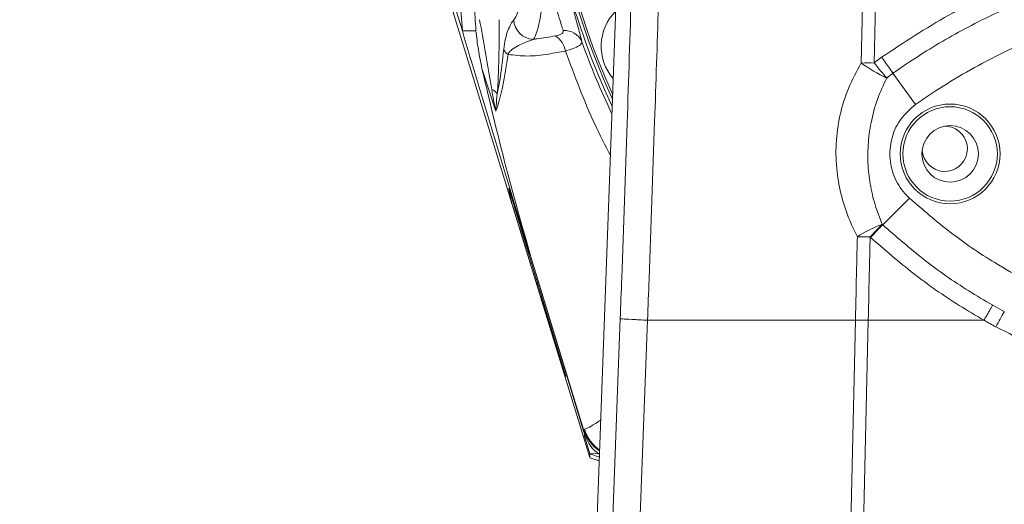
# Model space of a CAD drawing. Header units: millimetres. Extents: x 0 to 16820, y 0 to 11880.
# Tile 64 of 122: x 7979 to 8127, y 8127 to 8200. Entities that reach past the tile are written whole.
import ezdxf

# ---------------------------------------------------------------- set-up
doc = ezdxf.new("R2010")
doc.units = ezdxf.units.MM
doc.header["$LTSCALE"] = 20
doc.linetypes.add('PHANTOM', pattern=[12.7, 6.35, -1.27, 1.27, -1.27, 1.27, -1.27])

msp = doc.modelspace()

# ---------------------------------------------------------------- linework, layer by layer
at = {"color": 7, "linetype": 'Continuous', "lineweight": 0}
for p, q in [((8012.31, 8303.34), (8064.32, 8133.81)), ((8037.51, 8299.47), (8045.15, 8197.99)), ((8027.98, 8253.67), (8045.15, 8197.99)), ((8069.56, 8238.12), (8058.1, 7924.47)), ((8047.21, 8198.01), (8045.15, 8197.99)), ((8118.72, 8183.49), (8117.66, 8183.66)), ((8060.72, 8146.03), (8052.16, 8174.33)), ((8112.36, 8172.85), (8108.34, 8168.83)), ((8063.4, 8137.64), (8055.83, 8162.72)), ((8063.47, 8137.21), (8064.32, 8134.4)), ((8065.61, 8134.45), (8064.32, 8134.4)), ((8064.32, 8134.4), (8065.75, 8133.88)), ((8064.32, 8133.76), (8065.73, 8133.3))]:
    msp.add_line(p, q, dxfattribs=at)
at = {"color": 8, "linetype": 'Continuous', "lineweight": 0}
for p, q in [((8107.25, 8202), (8107.05, 8193.17)), ((8105.12, 8193.17), (8105.32, 8201.8)), ((8107.05, 8193.17), (8108.18, 8194.04)), ((8050.18, 8185.92), (8048.1, 8192.33)), ((8113.26, 8186.9), (8109.89, 8191.63)), ((8052.39, 8172.89), (8052.59, 8172.88)), ((8106.53, 8166.93), (8106.46, 8166.99)), ((8063.38, 8138.03), (8055.83, 8162.72)), ((8124.88, 8156.72), (8126.63, 8155.75)), ((8072.99, 8154.47), (8072.99, 8154.47)), ((8072.99, 8154.47), (8104.24, 8154.47)), ((8106.17, 8154.47), (8102.05, 7973.75)), ((8104.24, 8154.47), (8104.24, 8154.47)), ((8123.56, 8154.47), (8106.17, 8154.47)), ((8058.77, 8152.06), (8058.89, 8152.06)), ((8063.38, 8138.03), (8063.5, 8138.08)), ((8063.4, 8137.64), (8063.38, 8138.03))]:
    msp.add_line(p, q, dxfattribs=at)
at = {"color": 8, "linetype": 'Continuous', "lineweight": 0, "flags": 128}
for points in [[(8108.94, 8190.9), (8108.72, 8191.16), (8108.49, 8191.44), (8108.26, 8191.72), (8108.02, 8192), (8107.78, 8192.29), (8107.54, 8192.58), (8107.29, 8192.88), (8107.05, 8193.17)], [(8060.33, 7924.39), (8064.61, 8039.48), (8068.88, 8154.71)], [(8072.99, 8154.47), (8072.24, 8134.48), (8069.22, 8054.54), (8064.31, 7924.16)], [(8099.96, 7967.09), (8101.59, 8038.49), (8104.24, 8154.47)]]:
    msp.add_lwpolyline(points, dxfattribs=at)
at = {"color": 7, "linetype": 'Continuous', "lineweight": 0}
for radius in [7.5, 4.25]:
    msp.add_circle((8118.48, 8179.49), radius, dxfattribs=at)
at = {"color": 8, "linetype": 'Continuous', "lineweight": 0}
msp.add_circle((8118.48, 8179.49), 7.1, dxfattribs=at)
at = {"color": 7, "linetype": 'Continuous', "lineweight": 30}
for centre, radius, start, end in [((8169.5, 7139.47), 2377, 300, 180), ((7074.5, 7139.47), 1282, 22.84568, 82.15432)]:
    msp.add_arc(centre, radius, start, end, dxfattribs=at)
at = {"color": 7, "linetype": 'PHANTOM', "lineweight": 30}
msp.add_arc((8169.5, 7139.47), 1568.22, 354.08007, 125.91993, dxfattribs=at)
at = {"color": 7, "linetype": 'Continuous', "lineweight": 0}
for centre, radius, start, end in [((8169.5, 8234.47), 112, 335.328, 204.672), ((8169.5, 8234.47), 111.7, 335.6347, 162), ((8169.5, 8234.47), 112.5, 162, 205.1726), ((8169.5, 8234.47), 111.7, 162, 204.3653), ((8073.53, 8195.69), 7.5, 135.2627, 220.5504), ((8117.67, 8180.26), 3.4, 183.2987, 72)]:
    msp.add_arc(centre, radius, start, end, dxfattribs=at)
at = {"color": 8, "linetype": 'Continuous', "lineweight": 0}
for centre, radius, start, end in [((8055.95, 8199.79), 3.07, 182.1163, 267.9584), ((8060.53, 8195.23), 2.82, 23.3539, 94.6545), ((8057.29, 8194.39), 3.4, 9.8191, 56.7658), ((8052.84, 8195.8), 1.57, 200.1288, 238.4294), ((8106.17, 8141.35), 51.82, 89.0267, 91.1588), ((8120.32, 8214.46), 26.17, 234.4803, 244.2207), ((8511.8, 8477.78), 493.37, 215.1066, 215.4498), ((8049.07, 8187.72), 1.56, 30.6306, 71.2798), ((8114.49, 8151.83), 18.16, 110.0333, 123.2621), ((8150.8, 8126.74), 59.89, 135.2533, 137.7672), ((8102.95, 7999.93), 167.1, 88.7972, 89.4597), ((8069.11, 8139.79), 5.99, 197.1052, 236.3246), ((8069.24, 8139.87), 6.01, 197.3116, 235.0077)]:
    msp.add_arc(centre, radius, start, end, dxfattribs=at)
for centre, major_axis, ratio in [((8052.47, 8212.47), (0, 13), 0.176327), ((8055.42, 8212.47), (0, 16), 0.143266)]:
    msp.add_ellipse(centre, major_axis=major_axis, ratio=ratio, start_param=3.323359, end_param=4.362485, dxfattribs=at)
at = {"color": 7, "linetype": 'Continuous', "lineweight": 0}
for centre, major_axis, ratio, start_param, end_param in [((11453.09, 7861.43), (3400.95, -315.46), 0.060672, 3.153896, 3.16068), ((12120.84, 10308.69), (3996.92, 2304.59), 0.400642, 3.054536, 3.057899)]:
    msp.add_ellipse(centre, major_axis=major_axis, ratio=ratio, start_param=start_param, end_param=end_param, dxfattribs=at)
at = {"color": 8, "linetype": 'Continuous', "lineweight": 0}
for points, knots in [([(8108.18, 8194.04), (8111.5, 8196.23), (8118.15, 8200.62), (8128.98, 8205.74), (8138.49, 8209.08), (8148.26, 8211.57), (8158.23, 8213.2), (8170.2, 8213.79), (8182.09, 8213.06), (8193.76, 8210.98), (8205.07, 8207.65), (8214.99, 8203.48), (8223.59, 8198.91), (8228.41, 8195.67), (8230.81, 8194.04)], [0, 0, 0, 0, 0.091219, 0.182728, 0.273944, 0.322385, 0.413772, 0.505453, 0.596841, 0.686721, 0.776881, 0.866764, 0.933382, 1, 1, 1, 1]), ([(8229.11, 8191.63), (8229.11, 8191.63), (8226.81, 8193.25), (8222.07, 8196.32), (8214.61, 8200.32), (8206.84, 8203.7), (8198.76, 8206.45), (8190.39, 8208.55), (8181.84, 8209.94), (8173.22, 8210.61), (8164.55, 8210.56), (8155.81, 8209.77), (8147.18, 8208.24), (8138.77, 8206.01), (8130.59, 8203.08), (8122.6, 8199.44), (8115.69, 8195.55), (8111.53, 8192.79), (8109.89, 8191.63), (8109.89, 8191.63)], [0, 0, 0, 0, 0, 0.066403, 0.13325, 0.199572, 0.266339, 0.33451, 0.403165, 0.470554, 0.538412, 0.607747, 0.677593, 0.745061, 0.812999, 0.882416, 0.952345, 1, 1, 1, 1, 1]), ([(8060.3, 8198.04), (8060.12, 8198.62), (8059.81, 8199.65), (8059.14, 8201.75), (8058.4, 8204.1), (8057.87, 8205.97), (8057.58, 8206.98)], [0, 0, 0, 0, 0.281445, 0.50287, 0.731009, 1, 1, 1, 1]), ([(8060.47, 8206.71), (8060.76, 8205.54), (8061.28, 8203.38), (8061.99, 8200.66), (8062.65, 8198.21), (8062.95, 8197.01), (8063.12, 8196.35)], [0, 0, 0, 0, 0.2676948, 0.4885646, 0.7161336, 1, 1, 1, 1]), ([(8068.88, 8154.71), (8068.96, 8156.74), (8069.32, 8166.54), (8069.9, 8183), (8070.35, 8197.36), (8070.57, 8203.99)], [0, 0, 0, 0, 0.123632, 0.5955651, 1, 1, 1, 1]), ([(8074.63, 8201.74), (8074.44, 8195.96), (8074, 8182.3), (8073.44, 8166.51), (8073.07, 8156.54), (8072.99, 8154.47), (8072.99, 8154.47)], [0, 0, 0, 0, 0.367712, 0.868848, 0.999999, 1, 1, 1, 1]), ([(8049.57, 8189.2), (8049.51, 8189.56), (8049.21, 8191.48), (8048.6, 8194.98), (8048.03, 8198.11), (8047.74, 8199.68)], [0, 0, 0, 0, 0.104198, 0.550995, 1, 1, 1, 1]), ([(8050.7, 8199.68), (8050.69, 8198.01), (8050.68, 8195.49), (8050.59, 8192.16), (8050.51, 8190.09), (8050.44, 8188.9), (8050.41, 8188.52)], [0, 0, 0, 0, 0.441209, 0.665057, 0.890716, 1, 1, 1, 1]), ([(8051.37, 8195.26), (8051.45, 8195.81), (8051.63, 8197), (8052.01, 8198.11), (8052.43, 8199.09), (8052.73, 8199.48), (8052.88, 8199.68)], [0, 0, 0, 0, 0.2154318, 0.4691121, 0.7298621, 1, 1, 1, 1]), ([(8059.16, 8197.24), (8059.19, 8197.24), (8059.46, 8197.29), (8059.88, 8197.41), (8060.15, 8197.58), (8060.32, 8197.79), (8060.3, 8197.92), (8060.3, 8198.04)], [0, 0, 0, 0, 0.047601, 0.3576, 0.626984, 0.684914, 1, 1, 1, 1]), ([(8055.84, 8196.73), (8055.45, 8196.58), (8054.32, 8196.16), (8053.05, 8195.57), (8052.21, 8194.85), (8052.04, 8194.52), (8052.02, 8194.46)], [0, 0, 0, 0, 0.28056, 0.817228, 0.970065, 1, 1, 1, 1]), ([(8055.84, 8196.73), (8056.02, 8196.75), (8057.09, 8196.89), (8058.22, 8197.08), (8059.16, 8197.24)], [0, 0, 0, 0, 0.168767, 1, 1, 1, 1]), ([(8063.12, 8196.35), (8063.08, 8196.2), (8063.01, 8195.91), (8062.17, 8195.45), (8061.26, 8195.14), (8060.71, 8194.99), (8060.64, 8194.97)], [0, 0, 0, 0, 0.3175605, 0.6514576, 0.9550248, 1, 1, 1, 1]), ([(8063.12, 8196.35), (8063.81, 8194.49), (8065.17, 8190.83), (8066.83, 8187.29), (8067.64, 8185.54)], [0, 0, 0, 0, 0.506967, 1, 1, 1, 1]), ([(8052.02, 8194.46), (8051.89, 8193.64), (8051.64, 8191.98), (8051.25, 8189.83), (8050.85, 8188.02), (8050.52, 8186.81), (8050.29, 8186.18), (8050.2, 8185.97), (8050.18, 8185.92)], [0, 0, 0, 0, 0.23885, 0.477509, 0.675764, 0.8737, 0.973774, 1, 1, 1, 1]), ([(8050.41, 8188.52), (8050.54, 8189.19), (8050.91, 8191.16), (8051.19, 8193.63), (8051.37, 8195.26)], [0, 0, 0, 0, 0.340716, 1, 1, 1, 1]), ([(8060.64, 8194.97), (8059.79, 8194.81), (8057.78, 8194.43), (8054.85, 8194.09), (8052.97, 8194.34), (8052.02, 8194.46)], [0, 0, 0, 0, 0.266346, 0.628089, 1, 1, 1, 1]), ([(8067.41, 8179.23), (8066.62, 8180.78), (8064.03, 8185.87), (8062.03, 8191.24), (8060.64, 8194.97)], [0, 0, 0, 0, 0.304601, 1, 1, 1, 1]), ([(8104.53, 8167.02), (8104.14, 8167.82), (8103.2, 8169.76), (8102.11, 8173.04), (8101.36, 8176.93), (8101.24, 8181.05), (8101.81, 8185.28), (8103.08, 8189.4), (8104.44, 8191.91), (8105.12, 8193.17)], [0, 0, 0, 0, 0.099867, 0.240996, 0.382014, 0.534426, 0.686802, 0.843328, 1, 1, 1, 1]), ([(8109.89, 8191.63), (8109.89, 8191.63), (8109.56, 8191.4), (8109.25, 8191.15), (8108.94, 8190.9)], [0, 0, 0, 0, 0.00005, 1, 1, 1, 1]), ([(8108.94, 8190.9), (8108.45, 8189.85), (8107.45, 8187.71), (8106.54, 8184.29), (8106.08, 8180.81), (8106.1, 8177.43), (8106.56, 8174.15), (8107.3, 8171.32), (8107.98, 8169.62), (8108.27, 8168.9)], [0, 0, 0, 0, 0.1540985, 0.3121181, 0.4588668, 0.609722, 0.7511572, 0.8953504, 1, 1, 1, 1]), ([(8050.18, 8185.92), (8050.18, 8185.93), (8049.93, 8187), (8049.75, 8188.1), (8049.57, 8189.2)], [0, 0, 0, 0, 0.004373, 1, 1, 1, 1]), ([(8050.41, 8188.52), (8050.34, 8187.91), (8050.25, 8187.16), (8050.19, 8186.33), (8050.18, 8186.06), (8050.18, 8185.92), (8050.18, 8185.92)], [0, 0, 0, 0, 0.663622, 0.829736, 0.996098, 1, 1, 1, 1]), ([(8108.27, 8168.9), (8108.29, 8168.88), (8108.31, 8168.86), (8108.34, 8168.83), (8108.34, 8168.83)], [0, 0, 0, 0, 0.999392, 1, 1, 1, 1]), ([(8108.34, 8168.83), (8110.38, 8167.05), (8114.47, 8163.46), (8120.11, 8159.54), (8123.67, 8157.44), (8124.88, 8156.72)], [0, 0, 0, 0, 0.395924, 0.795122, 1, 1, 1, 1]), ([(8104.24, 8154.47), (8104.24, 8154.47), (8104.3, 8157.09), (8104.4, 8161.27), (8104.49, 8165.46), (8104.53, 8167.02)], [0, 0, 0, 0, 0.000005, 0.625904, 1, 1, 1, 1]), ([(8106.46, 8166.99), (8106.42, 8165.43), (8106.33, 8161.25), (8106.23, 8157.07), (8106.17, 8154.47)], [0, 0, 0, 0, 0.3754469, 1, 1, 1, 1]), ([(8123.56, 8154.47), (8122.32, 8155.2), (8118.67, 8157.36), (8112.87, 8161.39), (8108.65, 8165.08), (8106.53, 8166.93)], [0, 0, 0, 0, 0.20486, 0.600805, 1, 1, 1, 1]), ([(8124.88, 8156.72), (8124.8, 8156.59), (8124.64, 8156.33), (8124.21, 8155.59), (8123.84, 8154.96), (8123.56, 8154.47)], [0, 0, 0, 0, 0.19506, 0.381469, 1, 1, 1, 1]), ([(8072.99, 8154.47), (8072.15, 8154.51), (8070.46, 8154.59), (8069.3, 8154.66), (8068.94, 8154.69), (8068.9, 8154.7), (8068.88, 8154.71)], [0, 0, 0, 0, 0.378351, 0.756701, 0.941054, 1, 1, 1, 1]), ([(8104.24, 8154.47), (8104.34, 8154.47), (8104.94, 8154.47), (8105.61, 8154.47), (8106.17, 8154.47)], [0, 0, 0, 0, 0.166618, 1, 1, 1, 1]), ([(8123.56, 8154.47), (8123.56, 8154.47), (8123.56, 8154.47), (8123.56, 8154.47), (8123.56, 8154.47), (8123.56, 8154.47)], [0, 0, 0, 0, 0.293387, 0.677441, 1, 1, 1, 1]), ([(8125.36, 8153.48), (8124.76, 8153.8), (8124.16, 8154.13), (8123.57, 8154.47), (8123.56, 8154.47)], [0, 0, 0, 0, 0.997367, 1, 1, 1, 1]), ([(8213.71, 8153.52), (8211.51, 8152.41), (8207.11, 8150.18), (8200.11, 8147.47), (8192.81, 8145.26), (8185.19, 8143.63), (8177.36, 8142.64), (8169.5, 8142.32), (8161.69, 8142.65), (8153.97, 8143.61), (8146.26, 8145.24), (8138.88, 8147.47), (8131.87, 8150.19), (8127.54, 8152.38), (8125.36, 8153.48)], [0, 0, 0, 0, 0.080204, 0.160915, 0.24457, 0.328796, 0.41485, 0.501542, 0.585053, 0.669139, 0.755037, 0.84156, 0.920538, 1, 1, 1, 1]), ([(8063.5, 8138.08), (8063.72, 8138.16), (8064.15, 8138.31), (8065.06, 8138.86), (8065.83, 8139.39), (8065.96, 8139.48)], [0, 0, 0, 0, 0.452726, 0.905537, 1, 1, 1, 1])]:
    msp.add_open_spline(points, degree=3, knots=knots, dxfattribs=at)
at = {"color": 7, "linetype": 'Continuous', "lineweight": 0}
for points, knots in [([(8225.74, 8186.9), (8223.42, 8188.45), (8218.78, 8191.54), (8210.59, 8195.82), (8201.21, 8199.64), (8190.62, 8202.61), (8179.77, 8204.4), (8168.78, 8204.92), (8157.81, 8204.22), (8146.98, 8202.31), (8136.44, 8199.17), (8126.33, 8194.87), (8118.66, 8190.59), (8114.45, 8187.72), (8113.26, 8186.9)], [0, 0, 0, 0, 0.069765, 0.139531, 0.231055, 0.322872, 0.414396, 0.505895, 0.597686, 0.689185, 0.780628, 0.872363, 0.963807, 1, 1, 1, 1]), ([(8046.99, 8202.04), (8047.04, 8200.7), (8047.12, 8198.39), (8047.53, 8195.14), (8047.91, 8193.27), (8048.1, 8192.33)], [0, 0, 0, 0, 0.405077, 0.701241, 1, 1, 1, 1]), ([(8045.15, 8197.99), (8046.74, 8192.69), (8049.93, 8182.08), (8053.31, 8170.85), (8055.1, 8164.92), (8055.29, 8164.3)], [0, 0, 0, 0, 0.472013, 0.944026, 1, 1, 1, 1]), ([(8048.1, 8192.33), (8049.28, 8187.33), (8051.63, 8177.31), (8054.43, 8167.59), (8055.83, 8162.72)], [0, 0, 0, 0, 0.499472, 1, 1, 1, 1]), ([(8113.26, 8186.9), (8112.49, 8186.24), (8110.96, 8184.92), (8109.64, 8182.12), (8109.26, 8179.09), (8109.92, 8176.08), (8111.16, 8174.02), (8112.12, 8173.08), (8112.36, 8172.85)], [0, 0, 0, 0, 0.186149, 0.372271, 0.559285, 0.747818, 0.937818, 1, 1, 1, 1]), ([(8058.77, 8152.06), (8058.73, 8152.19), (8058.54, 8152.8), (8058.12, 8154.14), (8057.51, 8156.09), (8056.9, 8158.06), (8056.22, 8160.27), (8055.5, 8162.59), (8054.82, 8164.82), (8054.2, 8166.85), (8053.54, 8169.02), (8053.02, 8170.73), (8052.7, 8171.79), (8052.47, 8172.58), (8052.42, 8172.77), (8052.39, 8172.89)], [0, 0, 0, 0, 0.030688, 0.135813, 0.240795, 0.308409, 0.375947, 0.48378, 0.538326, 0.592831, 0.685746, 0.776219, 0.839099, 0.902056, 1, 1, 1, 1]), ([(8112.36, 8172.85), (8114.38, 8171.09), (8118.43, 8167.57), (8124.36, 8163.52), (8128.29, 8161.33), (8129.85, 8160.45)], [0, 0, 0, 0, 0.3731947, 0.749837, 1, 1, 1, 1]), ([(8063.4, 8137.64), (8063.64, 8137.06), (8064.22, 8135.67), (8065.14, 8134.66), (8065.74, 8134.34), (8065.77, 8134.32)], [0, 0, 0, 0, 0.405267, 0.971303, 1, 1, 1, 1]), ([(8064.32, 8134.4), (8064.33, 8134.16), (8064.34, 8133.77), (8064.34, 8133.8), (8064.34, 8133.82)], [0, 0, 0, 0, 0.640681, 1, 1, 1, 1])]:
    msp.add_open_spline(points, degree=3, knots=knots, dxfattribs=at)
at = {"color": 8, "linetype": 'Continuous', "lineweight": 0}
for points in [[(8108.34, 8168.83), (8108.05, 8168.54), (8107.46, 8167.95), (8106.84, 8167.27), (8106.53, 8166.93)], [(8126.62, 8155.75), (8126.42, 8155.39), (8126.01, 8154.68), (8125.58, 8153.88), (8125.36, 8153.48)]]:
    msp.add_open_spline(points, degree=3, dxfattribs=at)

doc.saveas('drawing.dxf')
